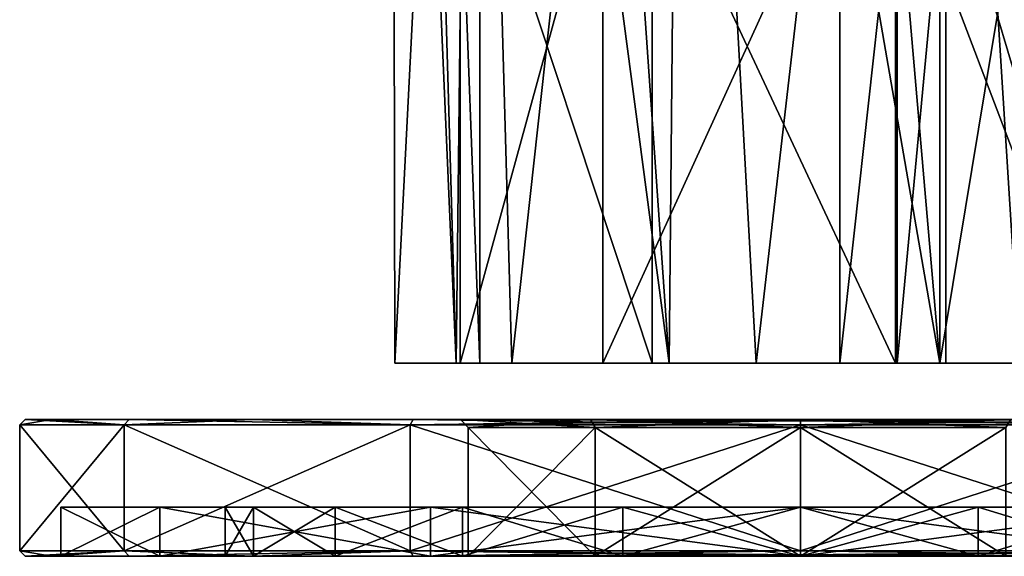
# Model space of a CAD drawing. Header units: millimetres. Extents: x -284 to 78, y 0 to 199.
# Tile 87 of 122: x 22 to 57, y 0 to 20. Entities that reach past the tile are written whole.
import ezdxf

# ---------------------------------------------------------------- set-up
doc = ezdxf.new("R2010")
doc.units = ezdxf.units.MM
doc.header["$LTSCALE"] = 65.185185
for name, color, linetype in [('1', 7, 'CONTINUOUS'), ('10', 7, 'CONTINUOUS'), ('11', 7, 'CONTINUOUS'), ('12', 7, 'CONTINUOUS'), ('13', 7, 'CONTINUOUS'), ('14', 7, 'CONTINUOUS'), ('15', 7, 'CONTINUOUS'), ('16', 7, 'CONTINUOUS'), ('17', 7, 'CONTINUOUS'), ('18', 7, 'CONTINUOUS'), ('2', 7, 'CONTINUOUS'), ('3', 7, 'CONTINUOUS'), ('4', 7, 'CONTINUOUS'), ('5', 7, 'CONTINUOUS'), ('503', 7, 'CONTINUOUS'), ('504', 7, 'CONTINUOUS'), ('507', 7, 'CONTINUOUS'), ('523', 7, 'CONTINUOUS'), ('524', 7, 'CONTINUOUS'), ('526', 7, 'CONTINUOUS'), ('6', 7, 'CONTINUOUS'), ('7', 7, 'CONTINUOUS'), ('8', 7, 'CONTINUOUS'), ('9', 7, 'CONTINUOUS')]:
    doc.layers.add(name, color=color, linetype=linetype)

msp = doc.modelspace()

# ---------------------------------------------------------------- linework, layer by layer
at = {"layer": '1', "color": 7, "linetype": 'CONTINUOUS'}
for points in [[(21.7, 5, 0), (22.665, 5, 7.327), (22.665, 5, -7.327), (21.7, 5, 0)], [(22.665, 5, 7.327), (25.494, 5, 14.154), (22.665, 5, -7.327), (22.665, 5, 7.327)], [(22.665, 5, -7.327), (25.494, 5, 14.154), (25.494, 5, -14.154), (22.665, 5, -7.327)], [(25.494, 5, 14.154), (29.994, 5, 20.016), (25.494, 5, -14.154), (25.494, 5, 14.154)], [(25.494, 5, -14.154), (29.994, 5, 20.016), (29.994, 5, -20.016), (25.494, 5, -14.154)], [(29.994, 5, 20.016), (35.858, 5, 24.513), (29.994, 5, -20.016), (29.994, 5, 20.016)], [(29.994, 5, -20.016), (35.858, 5, 24.513), (35.858, 5, -24.513), (29.994, 5, -20.016)], [(50, 5, -28.3), (35.858, 5, -24.513), (50, 5, -13.05), (50, 5, -28.3)], [(35.858, 5, 24.513), (50, 5, 28.3), (37.589, 5, 4.033), (35.858, 5, 24.513)], [(35.858, 5, -24.513), (35.858, 5, 24.513), (37.589, 5, 4.033), (35.858, 5, -24.513)], [(50, 5, -13.05), (35.858, 5, -24.513), (42.329, 5, -10.558), (50, 5, -13.05)], [(42.329, 5, -10.558), (35.858, 5, -24.513), (37.589, 5, -4.033), (42.329, 5, -10.558)], [(37.589, 5, -4.033), (35.858, 5, -24.513), (37.589, 5, 4.033), (37.589, 5, -4.033)], [(37.589, 5, 4.033), (50, 5, 28.3), (42.329, 5, 10.557), (37.589, 5, 4.033)], [(50, 5, 28.3), (50, 5, 13.05), (42.329, 5, 10.557), (50, 5, 28.3)], [(64.142, 5, -24.513), (50, 5, -28.3), (62.411, 5, -4.033), (64.142, 5, -24.513)], [(62.411, 5, -4.033), (50, 5, -28.3), (57.671, 5, -10.557), (62.411, 5, -4.033)], [(57.671, 5, -10.557), (50, 5, -28.3), (50, 5, -13.05), (57.671, 5, -10.557)], [(50, 5, 28.3), (64.142, 5, 24.513), (50, 5, 13.05), (50, 5, 28.3)], [(50, 5, 13.05), (64.142, 5, 24.513), (57.671, 5, 10.558), (50, 5, 13.05)]]:
    msp.add_3dface(points, dxfattribs=at)
at = {"layer": '10', "color": 7, "linetype": 'CONTINUOUS'}
for points in [[(50, 1.8, -21), (56.489, 1.8, -19.972), (50, 0, -21), (50, 1.8, -21)], [(50, 0, -21), (56.489, 1.8, -19.972), (56.489, 0, -19.972), (50, 0, -21)], [(56.489, 1.8, 19.972), (50, 1.8, 21), (56.489, 0, 19.972), (56.489, 1.8, 19.972)], [(50, 1.8, 21), (50, 0, 21), (56.489, 0, 19.972), (50, 1.8, 21)], [(56.489, 1.8, -19.972), (62.344, 1.8, -16.989), (56.489, 0, -19.972), (56.489, 1.8, -19.972)], [(62.344, 1.8, -16.989), (62.344, 0, -16.989), (56.489, 0, -19.972), (62.344, 1.8, -16.989)], [(62.344, 1.8, 16.989), (56.489, 1.8, 19.972), (62.344, 0, 16.989), (62.344, 1.8, 16.989)], [(56.489, 1.8, 19.972), (56.489, 0, 19.972), (62.344, 0, 16.989), (56.489, 1.8, 19.972)]]:
    msp.add_3dface(points, dxfattribs=at)
at = {"layer": '11', "color": 7, "linetype": 'CONTINUOUS'}
for points in [[(42.506, 0, 10.315), (37.874, 0, 3.94), (42.506, 4.7, 10.315), (42.506, 0, 10.315)], [(37.874, 0, 3.94), (37.874, 0, -3.94), (37.874, 4.7, 3.94), (37.874, 0, 3.94)], [(42.506, 4.7, 10.315), (37.874, 0, 3.94), (37.874, 4.7, 3.94), (42.506, 4.7, 10.315)], [(37.874, 0, -3.94), (42.506, 0, -10.315), (37.874, 4.7, -3.94), (37.874, 0, -3.94)], [(37.874, 4.7, 3.94), (37.874, 0, -3.94), (37.874, 4.7, -3.94), (37.874, 4.7, 3.94)], [(37.874, 4.7, -3.94), (42.506, 0, -10.315), (42.506, 4.7, -10.315), (37.874, 4.7, -3.94)], [(42.506, 0, -10.315), (50, 0, -12.75), (42.506, 4.7, -10.315), (42.506, 0, -10.315)], [(42.506, 4.7, -10.315), (50, 0, -12.75), (50, 4.7, -12.75), (42.506, 4.7, -10.315)], [(50, 0, 12.75), (42.506, 0, 10.315), (50, 4.7, 12.75), (50, 0, 12.75)], [(50, 4.7, 12.75), (42.506, 0, 10.315), (42.506, 4.7, 10.315), (50, 4.7, 12.75)]]:
    msp.add_3dface(points, dxfattribs=at)
at = {"layer": '12', "color": 7, "linetype": 'CONTINUOUS'}
for points in [[(50, 0, -12.75), (57.494, 0, -10.315), (50, 4.7, -12.75), (50, 0, -12.75)], [(50, 4.7, -12.75), (57.494, 0, -10.315), (57.494, 4.7, -10.315), (50, 4.7, -12.75)], [(57.494, 0, 10.315), (50, 0, 12.75), (57.494, 4.7, 10.315), (57.494, 0, 10.315)], [(50, 0, 12.75), (50, 4.7, 12.75), (57.494, 4.7, 10.315), (50, 0, 12.75)]]:
    msp.add_3dface(points, dxfattribs=at)
at = {"layer": '13', "color": 7, "linetype": 'CONTINUOUS'}
for points in [[(50, 5, 13.05), (57.671, 5, 10.558), (50, 4.7, 12.75), (50, 5, 13.05)], [(50, 4.7, 12.75), (57.671, 5, 10.558), (57.494, 4.7, 10.315), (50, 4.7, 12.75)], [(57.671, 5, -10.557), (50, 5, -13.05), (57.494, 4.7, -10.315), (57.671, 5, -10.557)], [(50, 5, -13.05), (50, 4.7, -12.75), (57.494, 4.7, -10.315), (50, 5, -13.05)]]:
    msp.add_3dface(points, dxfattribs=at)
at = {"layer": '14', "color": 7, "linetype": 'CONTINUOUS'}
for points in [[(42.329, 5, -10.558), (37.589, 5, -4.033), (42.506, 4.7, -10.315), (42.329, 5, -10.558)], [(37.589, 5, -4.033), (37.589, 5, 4.033), (37.874, 4.7, -3.94), (37.589, 5, -4.033)], [(37.589, 5, -4.033), (37.874, 4.7, -3.94), (42.506, 4.7, -10.315), (37.589, 5, -4.033)], [(37.589, 5, 4.033), (42.329, 5, 10.557), (37.874, 4.7, 3.94), (37.589, 5, 4.033)], [(37.589, 5, 4.033), (37.874, 4.7, 3.94), (37.874, 4.7, -3.94), (37.589, 5, 4.033)], [(42.329, 5, 10.557), (42.506, 4.7, 10.315), (37.874, 4.7, 3.94), (42.329, 5, 10.557)], [(42.329, 5, 10.557), (50, 5, 13.05), (42.506, 4.7, 10.315), (42.329, 5, 10.557)], [(50, 5, -13.05), (42.329, 5, -10.558), (50, 4.7, -12.75), (50, 5, -13.05)], [(42.329, 5, -10.558), (42.506, 4.7, -10.315), (50, 4.7, -12.75), (42.329, 5, -10.558)], [(50, 5, 13.05), (50, 4.7, 12.75), (42.506, 4.7, 10.315), (50, 5, 13.05)]]:
    msp.add_3dface(points, dxfattribs=at)
at = {"layer": '15', "color": 7, "linetype": 'CONTINUOUS'}
for points in [[(21.7, 5, 0), (22.665, 5, -7.327), (21.5, 4.8), (21.7, 5, 0)], [(21.7, 5, 0), (21.5, 4.8), (25.318, 4.8, 14.25), (21.7, 5, 0)], [(22.665, 5, -7.327), (25.318, 4.8, -14.25), (21.5, 4.8), (22.665, 5, -7.327)], [(22.665, 5, 7.327), (21.7, 5, 0), (25.318, 4.8, 14.25), (22.665, 5, 7.327)], [(25.494, 5, 14.154), (22.665, 5, 7.327), (25.318, 4.8, 14.25), (25.494, 5, 14.154)], [(22.665, 5, -7.327), (25.494, 5, -14.154), (25.318, 4.8, -14.25), (22.665, 5, -7.327)], [(25.494, 5, 14.154), (25.318, 4.8, 14.25), (35.75, 4.8, 24.682), (25.494, 5, 14.154)], [(25.494, 5, -14.154), (29.994, 5, -20.016), (25.318, 4.8, -14.25), (25.494, 5, -14.154)], [(29.994, 5, -20.016), (35.75, 4.8, -24.682), (25.318, 4.8, -14.25), (29.994, 5, -20.016)], [(29.994, 5, 20.016), (25.494, 5, 14.154), (35.75, 4.8, 24.682), (29.994, 5, 20.016)], [(35.858, 5, 24.513), (29.994, 5, 20.016), (35.75, 4.8, 24.682), (35.858, 5, 24.513)], [(29.994, 5, -20.016), (35.858, 5, -24.513), (35.75, 4.8, -24.682), (29.994, 5, -20.016)], [(35.858, 5, -24.513), (50, 5, -28.3), (35.75, 4.8, -24.682), (35.858, 5, -24.513)], [(35.75, 4.8, -24.682), (50, 5, -28.3), (50, 4.941, -28.441), (35.75, 4.8, -24.682)], [(50, 4.8, 28.5), (35.858, 5, 24.513), (35.75, 4.8, 24.682), (50, 4.8, 28.5)], [(50, 4.8, -28.5), (35.75, 4.8, -24.682), (50, 4.941, -28.441), (50, 4.8, -28.5)], [(50, 5, 28.3), (35.858, 5, 24.513), (50, 4.941, 28.441), (50, 5, 28.3)], [(35.858, 5, 24.513), (50, 4.8, 28.5), (50, 4.941, 28.441), (35.858, 5, 24.513)]]:
    msp.add_3dface(points, dxfattribs=at)
at = {"layer": '16', "color": 7, "linetype": 'CONTINUOUS'}
for points in [[(50, 5, -28.3), (64.142, 5, -24.513), (50, 4.941, -28.441), (50, 5, -28.3)], [(50, 4.8, -28.5), (64.142, 5, -24.513), (64.25, 4.8, -24.682), (50, 4.8, -28.5)], [(64.142, 5, -24.513), (50, 4.8, -28.5), (50, 4.941, -28.441), (64.142, 5, -24.513)], [(64.142, 5, 24.513), (50, 5, 28.3), (64.25, 4.8, 24.682), (64.142, 5, 24.513)], [(64.25, 4.8, 24.682), (50, 5, 28.3), (50, 4.941, 28.441), (64.25, 4.8, 24.682)], [(50, 4.8, 28.5), (64.25, 4.8, 24.682), (50, 4.941, 28.441), (50, 4.8, 28.5)]]:
    msp.add_3dface(points, dxfattribs=at)
at = {"layer": '17', "color": 7, "linetype": 'CONTINUOUS'}
for points in [[(25.318, 0.2, 14.25), (21.5, 0.2), (22.665, 0, 7.327), (25.318, 0.2, 14.25)], [(21.5, 0.2), (25.318, 0.2, -14.25), (21.7, 0, 0), (21.5, 0.2)], [(21.5, 0.2), (21.7, 0, 0), (22.665, 0, 7.327), (21.5, 0.2)], [(25.318, 0.2, -14.25), (22.665, 0, -7.327), (21.7, 0, 0), (25.318, 0.2, -14.25)], [(25.318, 0.2, 14.25), (22.665, 0, 7.327), (25.494, 0, 14.154), (25.318, 0.2, 14.25)], [(25.318, 0.2, -14.25), (25.494, 0, -14.154), (22.665, 0, -7.327), (25.318, 0.2, -14.25)], [(35.75, 0.2, 24.682), (25.318, 0.2, 14.25), (29.994, 0, 20.016), (35.75, 0.2, 24.682)], [(25.318, 0.2, 14.25), (25.494, 0, 14.154), (29.994, 0, 20.016), (25.318, 0.2, 14.25)], [(25.318, 0.2, -14.25), (35.75, 0.2, -24.682), (25.494, 0, -14.154), (25.318, 0.2, -14.25)], [(35.75, 0.2, -24.682), (29.994, 0, -20.016), (25.494, 0, -14.154), (35.75, 0.2, -24.682)], [(35.75, 0.2, 24.682), (29.994, 0, 20.016), (35.858, 0, 24.513), (35.75, 0.2, 24.682)], [(35.75, 0.2, -24.682), (35.858, 0, -24.513), (29.994, 0, -20.016), (35.75, 0.2, -24.682)], [(50, 0.2, 28.5), (35.75, 0.2, 24.682), (50, 0.059, 28.441), (50, 0.2, 28.5)], [(35.75, 0.2, 24.682), (35.858, 0, 24.513), (50, 0, 28.3), (35.75, 0.2, 24.682)], [(35.75, 0.2, 24.682), (50, 0, 28.3), (50, 0.059, 28.441), (35.75, 0.2, 24.682)], [(35.75, 0.2, -24.682), (50, 0.2, -28.5), (35.858, 0, -24.513), (35.75, 0.2, -24.682)], [(35.858, 0, -24.513), (50, 0.2, -28.5), (50, 0.059, -28.441), (35.858, 0, -24.513)], [(50, 0, -28.3), (35.858, 0, -24.513), (50, 0.059, -28.441), (50, 0, -28.3)]]:
    msp.add_3dface(points, dxfattribs=at)
at = {"layer": '18', "color": 7, "linetype": 'CONTINUOUS'}
for points in [[(50, 0.2, 28.5), (64.142, 0, 24.513), (64.25, 0.2, 24.682), (50, 0.2, 28.5)], [(64.142, 0, 24.513), (50, 0.2, 28.5), (50, 0.059, 28.441), (64.142, 0, 24.513)], [(50, 0.2, -28.5), (64.25, 0.2, -24.682), (50, 0.059, -28.441), (50, 0.2, -28.5)], [(64.142, 0, -24.513), (50, 0, -28.3), (64.25, 0.2, -24.682), (64.142, 0, -24.513)], [(64.25, 0.2, -24.682), (50, 0, -28.3), (50, 0.059, -28.441), (64.25, 0.2, -24.682)], [(50, 0, 28.3), (64.142, 0, 24.513), (50, 0.059, 28.441), (50, 0, 28.3)]]:
    msp.add_3dface(points, dxfattribs=at)
at = {"layer": '2', "color": 7, "linetype": 'CONTINUOUS'}
for points in [[(21.5, 0.2), (25.318, 0.2, 14.25), (21.5, 4.8), (21.5, 0.2)], [(21.5, 4.8), (25.318, 0.2, 14.25), (25.318, 4.8, 14.25), (21.5, 4.8)], [(25.318, 0.2, -14.25), (21.5, 0.2), (25.318, 4.8, -14.25), (25.318, 0.2, -14.25)], [(25.318, 4.8, -14.25), (21.5, 0.2), (21.5, 4.8), (25.318, 4.8, -14.25)], [(25.318, 0.2, 14.25), (35.75, 0.2, 24.682), (25.318, 4.8, 14.25), (25.318, 0.2, 14.25)], [(25.318, 4.8, 14.25), (35.75, 0.2, 24.682), (35.75, 4.8, 24.682), (25.318, 4.8, 14.25)], [(35.75, 0.2, -24.682), (25.318, 0.2, -14.25), (35.75, 4.8, -24.682), (35.75, 0.2, -24.682)], [(35.75, 4.8, -24.682), (25.318, 0.2, -14.25), (25.318, 4.8, -14.25), (35.75, 4.8, -24.682)], [(50, 0.2, 28.5), (50, 4.8, 28.5), (35.75, 4.8, 24.682), (50, 0.2, 28.5)], [(35.75, 0.2, 24.682), (50, 0.2, 28.5), (35.75, 4.8, 24.682), (35.75, 0.2, 24.682)], [(50, 0.2, -28.5), (35.75, 0.2, -24.682), (50, 4.8, -28.5), (50, 0.2, -28.5)], [(50, 4.8, -28.5), (35.75, 0.2, -24.682), (35.75, 4.8, -24.682), (50, 4.8, -28.5)]]:
    msp.add_3dface(points, dxfattribs=at)
at = {"layer": '3', "color": 7, "linetype": 'CONTINUOUS'}
for points in [[(21.7, 0, 0), (22.665, 0, -7.327), (22.665, 0, 7.327), (21.7, 0, 0)], [(22.665, 0, -7.327), (25.494, 0, -14.154), (23, 0), (22.665, 0, -7.327)], [(22.665, 0, 7.327), (22.665, 0, -7.327), (23, 0), (22.665, 0, 7.327)], [(25.494, 0, 14.154), (22.665, 0, 7.327), (23, 0), (25.494, 0, 14.154)], [(23, 0), (25.494, 0, -14.154), (26.617, 0, -13.5), (23, 0)], [(26.617, 0, 13.5), (25.494, 0, 14.154), (23, 0), (26.617, 0, 13.5)], [(25.494, 0, -14.154), (29.994, 0, -20.016), (26.617, 0, -13.5), (25.494, 0, -14.154)], [(29.994, 0, 20.016), (25.494, 0, 14.154), (26.617, 0, 13.5), (29.994, 0, 20.016)], [(29.994, 0, -20.016), (35.858, 0, -24.513), (26.617, 0, -13.5), (29.994, 0, -20.016)], [(26.617, 0, -13.5), (35.858, 0, -24.513), (36.5, 0, -23.383), (26.617, 0, -13.5)], [(36.5, 0, 23.383), (29.994, 0, 20.016), (26.617, 0, 13.5), (36.5, 0, 23.383)], [(35.858, 0, 24.513), (29.994, 0, 20.016), (36.5, 0, 23.383), (35.858, 0, 24.513)], [(35.858, 0, -24.513), (50, 0, -28.3), (36.5, 0, -23.383), (35.858, 0, -24.513)], [(50, 0, 28.3), (35.858, 0, 24.513), (50, 0, 27), (50, 0, 28.3)], [(50, 0, 27), (35.858, 0, 24.513), (36.5, 0, 23.383), (50, 0, 27)], [(50, 0, -28.3), (50, 0, -27), (36.5, 0, -23.383), (50, 0, -28.3)], [(50, 0, -28.3), (64.142, 0, -24.513), (50, 0, -27), (50, 0, -28.3)], [(64.142, 0, 24.513), (50, 0, 28.3), (63.5, 0, 23.383), (64.142, 0, 24.513)], [(63.5, 0, 23.383), (50, 0, 28.3), (50, 0, 27), (63.5, 0, 23.383)], [(50, 0, -27), (64.142, 0, -24.513), (63.5, 0, -23.383), (50, 0, -27)]]:
    msp.add_3dface(points, dxfattribs=at)
at = {"layer": '4', "color": 7, "linetype": 'CONTINUOUS'}
for points in [[(26.617, 0, 13.5), (23, 0), (26.617, 1.8, 13.5), (26.617, 0, 13.5)], [(23, 0), (26.617, 0, -13.5), (23, 1.8), (23, 0)], [(26.617, 1.8, 13.5), (23, 0), (23, 1.8), (26.617, 1.8, 13.5)], [(23, 1.8), (26.617, 0, -13.5), (26.617, 1.8, -13.5), (23, 1.8)], [(36.5, 0, 23.383), (26.617, 0, 13.5), (36.5, 1.8, 23.383), (36.5, 0, 23.383)], [(36.5, 1.8, 23.383), (26.617, 0, 13.5), (26.617, 1.8, 13.5), (36.5, 1.8, 23.383)], [(26.617, 0, -13.5), (36.5, 0, -23.383), (26.617, 1.8, -13.5), (26.617, 0, -13.5)], [(26.617, 1.8, -13.5), (36.5, 0, -23.383), (36.5, 1.8, -23.383), (26.617, 1.8, -13.5)], [(36.5, 0, -23.383), (50, 0, -27), (36.5, 1.8, -23.383), (36.5, 0, -23.383)], [(36.5, 1.8, -23.383), (50, 0, -27), (50, 1.8, -27), (36.5, 1.8, -23.383)], [(50, 0, 27), (36.5, 0, 23.383), (50, 1.8, 27), (50, 0, 27)], [(50, 1.8, 27), (36.5, 0, 23.383), (36.5, 1.8, 23.383), (50, 1.8, 27)]]:
    msp.add_3dface(points, dxfattribs=at)
at = {"layer": '5', "color": 7, "linetype": 'CONTINUOUS'}
for points in [[(26.617, 1.8, 13.5), (23, 1.8), (26.617, 1.8, -13.5), (26.617, 1.8, 13.5)], [(36.5, 1.8, 23.383), (26.617, 1.8, 13.5), (33.01, 1.8, 12.343), (36.5, 1.8, 23.383)], [(26.617, 1.8, 13.5), (26.617, 1.8, -13.5), (30.028, 1.8, -6.49), (26.617, 1.8, 13.5)], [(33.01, 1.8, 12.343), (26.617, 1.8, 13.5), (30.028, 1.8, 6.49), (33.01, 1.8, 12.343)], [(30.028, 1.8, 6.49), (26.617, 1.8, 13.5), (29, 1.8), (30.028, 1.8, 6.49)], [(29, 1.8), (26.617, 1.8, 13.5), (30.028, 1.8, -6.49), (29, 1.8)], [(26.617, 1.8, -13.5), (36.5, 1.8, -23.383), (30.028, 1.8, -6.49), (26.617, 1.8, -13.5)], [(30.028, 1.8, -6.49), (36.5, 1.8, -23.383), (33.01, 1.8, -12.343), (30.028, 1.8, -6.49)], [(37.656, 1.8, 16.989), (36.5, 1.8, 23.383), (33.01, 1.8, 12.343), (37.656, 1.8, 16.989)], [(33.01, 1.8, -12.343), (36.5, 1.8, -23.383), (37.656, 1.8, -16.989), (33.01, 1.8, -12.343)], [(50, 1.8, 27), (36.5, 1.8, 23.383), (50, 1.8, 21), (50, 1.8, 27)], [(50, 1.8, 21), (36.5, 1.8, 23.383), (43.511, 1.8, 19.972), (50, 1.8, 21)], [(43.511, 1.8, 19.972), (36.5, 1.8, 23.383), (37.656, 1.8, 16.989), (43.511, 1.8, 19.972)], [(36.5, 1.8, -23.383), (50, 1.8, -27), (37.656, 1.8, -16.989), (36.5, 1.8, -23.383)], [(37.656, 1.8, -16.989), (50, 1.8, -27), (43.511, 1.8, -19.972), (37.656, 1.8, -16.989)], [(50, 1.8, -27), (50, 1.8, -21), (43.511, 1.8, -19.972), (50, 1.8, -27)], [(63.5, 1.8, 23.383), (50, 1.8, 27), (62.344, 1.8, 16.989), (63.5, 1.8, 23.383)], [(62.344, 1.8, 16.989), (50, 1.8, 27), (56.489, 1.8, 19.972), (62.344, 1.8, 16.989)], [(56.489, 1.8, 19.972), (50, 1.8, 27), (50, 1.8, 21), (56.489, 1.8, 19.972)], [(50, 1.8, -27), (63.5, 1.8, -23.383), (50, 1.8, -21), (50, 1.8, -27)], [(50, 1.8, -21), (63.5, 1.8, -23.383), (56.489, 1.8, -19.972), (50, 1.8, -21)], [(56.489, 1.8, -19.972), (63.5, 1.8, -23.383), (62.344, 1.8, -16.989), (56.489, 1.8, -19.972)]]:
    msp.add_3dface(points, dxfattribs=at)
at = {"layer": '503', "linetype": 'CONTINUOUS'}
for points in [[(35.189, 7.05, -1.624), (39.464, 7.05, -10.536), (38.29, 7.05, -5.411), (35.189, 7.05, -1.624)], [(37.431, 7.05, 8.002), (35.189, 7.05, -1.624), (37.575, 7.05, 3.467), (37.431, 7.05, 8.002)], [(37.575, 7.05, 3.467), (35.189, 7.05, -1.624), (38.29, 7.05, -5.411), (37.575, 7.05, 3.467)], [(45.204, 7.05, 14.107), (37.431, 7.05, 8.002), (42.783, 7.05, 10.692), (45.204, 7.05, 14.107)], [(42.783, 7.05, 10.692), (37.431, 7.05, 8.002), (37.575, 7.05, 3.467), (42.783, 7.05, 10.692)], [(38.29, 7.05, -5.411), (39.464, 7.05, -10.536), (44.589, 7.05, -11.71), (38.29, 7.05, -5.411)], [(39.464, 7.05, -10.536), (48.376, 7.05, -14.811), (44.589, 7.05, -11.71), (39.464, 7.05, -10.536)], [(51.432, 7.05, 12.82), (45.204, 7.05, 14.107), (42.783, 7.05, 10.692), (51.432, 7.05, 12.82)], [(44.589, 7.05, -11.71), (48.376, 7.05, -14.811), (53.467, 7.05, -12.425), (44.589, 7.05, -11.71)], [(55.087, 7.05, 14.005), (45.204, 7.05, 14.107), (51.432, 7.05, 12.82), (55.087, 7.05, 14.005)], [(48.376, 7.05, -14.811), (58.002, 7.05, -12.569), (53.467, 7.05, -12.425), (48.376, 7.05, -14.811)], [(53.528, 7.05, 12.218), (55.087, 7.05, 14.005), (51.432, 7.05, 12.82), (53.528, 7.05, 12.218)], [(53.467, 7.05, -12.425), (58.002, 7.05, -12.569), (60.692, 7.05, -7.217), (53.467, 7.05, -12.425)], [(55.307, 7.05, 10.957), (55.087, 7.05, 14.005), (53.528, 7.05, 12.218), (55.307, 7.05, 10.957)], [(64.005, 7.05, 5.087), (55.087, 7.05, 14.005), (62.218, 7.05, 3.528), (64.005, 7.05, 5.087)], [(55.087, 7.05, 14.005), (55.307, 7.05, 10.957), (60.957, 7.05, 5.307), (55.087, 7.05, 14.005)], [(62.218, 7.05, 3.528), (55.087, 7.05, 14.005), (60.957, 7.05, 5.307), (62.218, 7.05, 3.528)]]:
    msp.add_3dface(points, dxfattribs=at)
at = {"layer": '504', "linetype": 'CONTINUOUS'}
for points in [[(35.189, 7.05, -1.624), (37.431, 7.05, 8.002), (35.1, 61.05), (35.189, 7.05, -1.624)], [(37.946, 61.05, -8.758), (35.189, 7.05, -1.624), (35.1, 61.05), (37.946, 61.05, -8.758)], [(35.1, 61.05), (37.431, 7.05, 8.002), (35.856, 61.05, 4.685), (35.1, 61.05)], [(39.464, 7.05, -10.536), (35.189, 7.05, -1.624), (37.946, 61.05, -8.758), (39.464, 7.05, -10.536)], [(35.856, 61.05, 4.685), (37.431, 7.05, 8.002), (38.046, 61.05, 8.895), (35.856, 61.05, 4.685)], [(37.431, 7.05, 8.002), (45.204, 7.05, 14.107), (38.046, 61.05, 8.895), (37.431, 7.05, 8.002)], [(45.396, 61.05, -14.171), (39.464, 7.05, -10.536), (37.946, 61.05, -8.758), (45.396, 61.05, -14.171)], [(38.046, 61.05, 8.895), (45.204, 7.05, 14.107), (41.45, 61.05, 12.203), (38.046, 61.05, 8.895)], [(48.376, 7.05, -14.811), (39.464, 7.05, -10.536), (45.396, 61.05, -14.171), (48.376, 7.05, -14.811)], [(41.45, 61.05, 12.203), (45.204, 7.05, 14.107), (45.721, 61.05, 14.272), (41.45, 61.05, 12.203)], [(45.204, 7.05, 14.107), (55.087, 7.05, 14.005), (45.721, 61.05, 14.272), (45.204, 7.05, 14.107)], [(54.604, 61.05, -14.171), (48.376, 7.05, -14.811), (45.396, 61.05, -14.171), (54.604, 61.05, -14.171)], [(45.721, 61.05, 14.272), (55.087, 7.05, 14.005), (50.426, 61.05, 14.894), (45.721, 61.05, 14.272)], [(58.002, 7.05, -12.569), (48.376, 7.05, -14.811), (54.604, 61.05, -14.171), (58.002, 7.05, -12.569)], [(50.426, 61.05, 14.894), (55.087, 7.05, 14.005), (55.087, 61.05, 14.005), (50.426, 61.05, 14.894)], [(62.054, 61.05, -8.758), (58.002, 7.05, -12.569), (54.604, 61.05, -14.171), (62.054, 61.05, -8.758)]]:
    msp.add_3dface(points, dxfattribs=at)
at = {"layer": '507', "linetype": 'CONTINUOUS'}
for points in [[(55.087, 7.05, 14.005), (64.005, 7.05, 5.087), (64.005, 61.05, 5.087), (55.087, 7.05, 14.005)], [(55.087, 7.05, 14.005), (64.005, 61.05, 5.087), (55.087, 61.05, 14.005), (55.087, 7.05, 14.005)]]:
    msp.add_3dface(points, dxfattribs=at)
at = {"layer": '523', "linetype": 'CONTINUOUS'}
for points in [[(53.528, 7.05, 12.218), (51.432, 7.05, 12.82), (53.528, 26.05, 12.218), (53.528, 7.05, 12.218)], [(51.432, 7.05, 12.82), (51.432, 26.05, 12.82), (53.528, 26.05, 12.218), (51.432, 7.05, 12.82)], [(55.307, 7.05, 10.957), (53.528, 7.05, 12.218), (55.307, 26.05, 10.957), (55.307, 7.05, 10.957)], [(55.307, 26.05, 10.957), (53.528, 7.05, 12.218), (53.528, 26.05, 12.218), (55.307, 26.05, 10.957)]]:
    msp.add_3dface(points, dxfattribs=at)
at = {"layer": '524', "linetype": 'CONTINUOUS'}
for points in [[(42.783, 7.05, 10.692), (37.575, 7.05, 3.467), (42.783, 26.05, 10.692), (42.783, 7.05, 10.692)], [(37.575, 7.05, 3.467), (38.29, 7.05, -5.411), (37.575, 26.05, 3.467), (37.575, 7.05, 3.467)], [(37.575, 7.05, 3.467), (37.575, 26.05, 3.467), (42.783, 26.05, 10.692), (37.575, 7.05, 3.467)], [(38.29, 7.05, -5.411), (38.29, 26.05, -5.412), (37.575, 26.05, 3.467), (38.29, 7.05, -5.411)], [(38.29, 7.05, -5.411), (44.589, 7.05, -11.71), (38.29, 26.05, -5.412), (38.29, 7.05, -5.411)], [(44.589, 7.05, -11.71), (44.588, 26.05, -11.71), (38.29, 26.05, -5.412), (44.589, 7.05, -11.71)], [(51.432, 7.05, 12.82), (42.783, 7.05, 10.692), (51.432, 26.05, 12.82), (51.432, 7.05, 12.82)], [(42.783, 7.05, 10.692), (42.783, 26.05, 10.692), (51.432, 26.05, 12.82), (42.783, 7.05, 10.692)], [(44.589, 7.05, -11.71), (53.467, 7.05, -12.425), (44.588, 26.05, -11.71), (44.589, 7.05, -11.71)], [(53.467, 7.05, -12.425), (53.467, 26.05, -12.425), (44.588, 26.05, -11.71), (53.467, 7.05, -12.425)], [(53.467, 7.05, -12.425), (60.692, 7.05, -7.217), (53.467, 26.05, -12.425), (53.467, 7.05, -12.425)], [(60.692, 7.05, -7.217), (60.692, 26.05, -7.217), (53.467, 26.05, -12.425), (60.692, 7.05, -7.217)]]:
    msp.add_3dface(points, dxfattribs=at)
at = {"layer": '526', "linetype": 'CONTINUOUS'}
for points in [[(60.957, 7.05, 5.307), (55.307, 7.05, 10.957), (55.307, 26.05, 10.957), (60.957, 7.05, 5.307)], [(60.957, 7.05, 5.307), (55.307, 26.05, 10.957), (60.957, 26.05, 5.307), (60.957, 7.05, 5.307)]]:
    msp.add_3dface(points, dxfattribs=at)
at = {"layer": '6', "color": 7, "linetype": 'CONTINUOUS'}
for points in [[(30.028, 1.8, 6.49), (29, 1.8), (30.028, 0, 6.49), (30.028, 1.8, 6.49)], [(29, 1.8), (30.028, 1.8, -6.49), (29, 0), (29, 1.8)], [(30.028, 0, 6.49), (29, 1.8), (29, 0), (30.028, 0, 6.49)], [(29, 0), (30.028, 1.8, -6.49), (30.028, 0, -6.49), (29, 0)], [(33.01, 1.8, 12.343), (30.028, 1.8, 6.49), (33.01, 0, 12.343), (33.01, 1.8, 12.343)], [(33.01, 0, 12.343), (30.028, 1.8, 6.49), (30.028, 0, 6.49), (33.01, 0, 12.343)], [(30.028, 1.8, -6.49), (33.01, 1.8, -12.343), (30.028, 0, -6.49), (30.028, 1.8, -6.49)], [(30.028, 0, -6.49), (33.01, 1.8, -12.343), (33.01, 0, -12.343), (30.028, 0, -6.49)], [(37.656, 1.8, 16.989), (33.01, 1.8, 12.343), (37.656, 0, 16.989), (37.656, 1.8, 16.989)], [(37.656, 0, 16.989), (33.01, 1.8, 12.343), (33.01, 0, 12.343), (37.656, 0, 16.989)], [(33.01, 1.8, -12.343), (37.656, 1.8, -16.989), (33.01, 0, -12.343), (33.01, 1.8, -12.343)], [(33.01, 0, -12.343), (37.656, 1.8, -16.989), (37.656, 0, -16.989), (33.01, 0, -12.343)], [(43.511, 1.8, 19.972), (37.656, 1.8, 16.989), (43.511, 0, 19.972), (43.511, 1.8, 19.972)], [(43.511, 0, 19.972), (37.656, 1.8, 16.989), (37.656, 0, 16.989), (43.511, 0, 19.972)], [(37.656, 1.8, -16.989), (43.511, 1.8, -19.972), (37.656, 0, -16.989), (37.656, 1.8, -16.989)], [(37.656, 0, -16.989), (43.511, 1.8, -19.972), (43.511, 0, -19.972), (37.656, 0, -16.989)], [(43.511, 1.8, -19.972), (50, 1.8, -21), (43.511, 0, -19.972), (43.511, 1.8, -19.972)], [(43.511, 0, -19.972), (50, 1.8, -21), (50, 0, -21), (43.511, 0, -19.972)], [(50, 1.8, 21), (43.511, 1.8, 19.972), (50, 0, 21), (50, 1.8, 21)], [(50, 0, 21), (43.511, 1.8, 19.972), (43.511, 0, 19.972), (50, 0, 21)]]:
    msp.add_3dface(points, dxfattribs=at)
at = {"layer": '7', "color": 7, "linetype": 'CONTINUOUS'}
for points in [[(30.028, 0, 6.49), (29, 0), (30.028, 0, -6.49), (30.028, 0, 6.49)], [(33.01, 0, 12.343), (30.028, 0, 6.49), (33.01, 0, -12.343), (33.01, 0, 12.343)], [(30.028, 0, 6.49), (30.028, 0, -6.49), (33.01, 0, -12.343), (30.028, 0, 6.49)], [(37.656, 0, 16.989), (33.01, 0, 12.343), (37.656, 0, -16.989), (37.656, 0, 16.989)], [(33.01, 0, 12.343), (33.01, 0, -12.343), (37.656, 0, -16.989), (33.01, 0, 12.343)], [(43.511, 0, 19.972), (37.656, 0, 16.989), (42.506, 0, 10.315), (43.511, 0, 19.972)], [(37.656, 0, 16.989), (37.656, 0, -16.989), (37.874, 0, -3.94), (37.656, 0, 16.989)], [(42.506, 0, 10.315), (37.656, 0, 16.989), (37.874, 0, 3.94), (42.506, 0, 10.315)], [(37.874, 0, 3.94), (37.656, 0, 16.989), (37.874, 0, -3.94), (37.874, 0, 3.94)], [(37.656, 0, -16.989), (43.511, 0, -19.972), (37.874, 0, -3.94), (37.656, 0, -16.989)], [(37.874, 0, -3.94), (43.511, 0, -19.972), (42.506, 0, -10.315), (37.874, 0, -3.94)], [(50, 0, 12.75), (43.511, 0, 19.972), (42.506, 0, 10.315), (50, 0, 12.75)], [(43.511, 0, -19.972), (50, 0, -21), (42.506, 0, -10.315), (43.511, 0, -19.972)], [(50, 0, -21), (50, 0, -12.75), (42.506, 0, -10.315), (50, 0, -21)], [(50, 0, 21), (43.511, 0, 19.972), (50, 0, 12.75), (50, 0, 21)], [(57.494, 0, 10.315), (50, 0, 21), (50, 0, 12.75), (57.494, 0, 10.315)], [(50, 0, 21), (57.494, 0, 10.315), (56.489, 0, 19.972), (50, 0, 21)], [(50, 0, -12.75), (50, 0, -21), (56.489, 0, -19.972), (50, 0, -12.75)], [(57.494, 0, -10.315), (50, 0, -12.75), (56.489, 0, -19.972), (57.494, 0, -10.315)], [(62.344, 0, -16.989), (57.494, 0, -10.315), (56.489, 0, -19.972), (62.344, 0, -16.989)], [(57.494, 0, 10.315), (62.126, 0, 3.94), (56.489, 0, 19.972), (57.494, 0, 10.315)], [(56.489, 0, 19.972), (62.126, 0, 3.94), (62.344, 0, 16.989), (56.489, 0, 19.972)]]:
    msp.add_3dface(points, dxfattribs=at)
at = {"layer": '8', "color": 7, "linetype": 'CONTINUOUS'}
for points in [[(50, 4.8, 28.5), (50, 0.2, 28.5), (64.25, 0.2, 24.682), (50, 4.8, 28.5)], [(50, 4.8, 28.5), (64.25, 0.2, 24.682), (64.25, 4.8, 24.682), (50, 4.8, 28.5)], [(50, 0.2, -28.5), (50, 4.8, -28.5), (64.25, 4.8, -24.682), (50, 0.2, -28.5)], [(64.25, 0.2, -24.682), (50, 0.2, -28.5), (64.25, 4.8, -24.682), (64.25, 0.2, -24.682)]]:
    msp.add_3dface(points, dxfattribs=at)
at = {"layer": '9', "color": 7, "linetype": 'CONTINUOUS'}
for points in [[(50, 0, -27), (63.5, 0, -23.383), (50, 1.8, -27), (50, 0, -27)], [(50, 1.8, -27), (63.5, 0, -23.383), (63.5, 1.8, -23.383), (50, 1.8, -27)], [(63.5, 0, 23.383), (50, 0, 27), (63.5, 1.8, 23.383), (63.5, 0, 23.383)], [(50, 0, 27), (50, 1.8, 27), (63.5, 1.8, 23.383), (50, 0, 27)]]:
    msp.add_3dface(points, dxfattribs=at)

doc.saveas('drawing.dxf')
